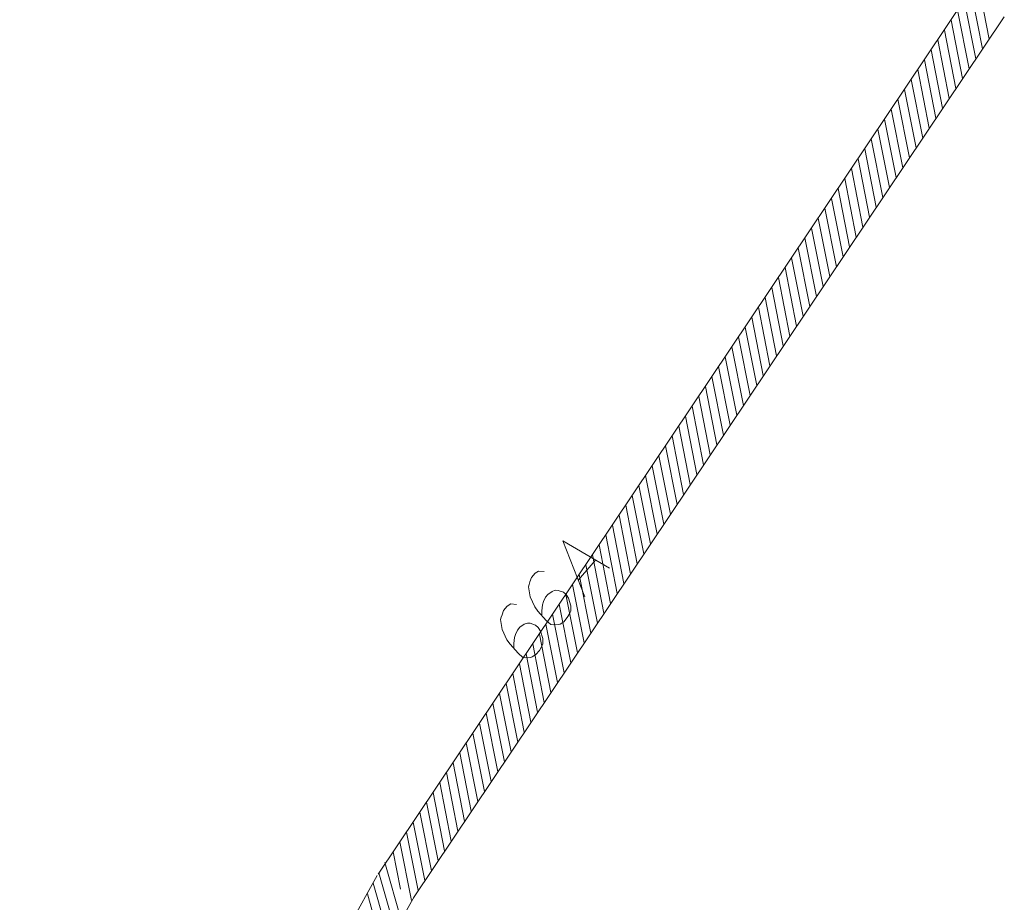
# Model space of a CAD drawing. Header units: metres. Extents: x 5555129 to 5556676, y 5635595 to 5636517.
# Tile 244 of 256: x 5556445 to 5556469, y 5636164 to 5636185. Entities that reach past the tile are written whole.
import ezdxf

# ---------------------------------------------------------------- set-up
doc = ezdxf.new("R2010")
doc.units = ezdxf.units.M
doc.header["$MEASUREMENT"] = 0
doc.layers.add('#zakres', color=7, linetype='Continuous', lineweight=18)
doc.layers.add('GEPADR_O', color=7, linetype='Continuous', lineweight=18, true_color=0x0a0909)

# ---------------------------------------------------------------- blocks, each defined once
blk = doc.blocks.new('*U1753')
at = {"layer": 'GEPADR_O', "color": 7, "linetype": 'ByBlock', "lineweight": 18}
blk.add_line((5555343.988, 5636413.382), (5555344.39, 5636413.854), dxfattribs=at)
at = {"layer": 'GEPADR_O', "color": 7, "linetype": 'ByBlock', "lineweight": 18, "flags": 128}
blk.add_lwpolyline([(5555344.145, 5636412.989), (5555343.621, 5636414.302), (5555344.719, 5636413.664)], dxfattribs=at)

msp = doc.modelspace()

# ---------------------------------------------------------------- linework, layer by layer
at = {"layer": '#zakres', "color": 134, "linetype": 'Continuous', "lineweight": 18}
for p, q in [((5556468.21152, 5636184.39602), (5556467.941, 5636185.76963)), ((5556467.73905, 5636185.47766), (5556453.85634, 5636164.78601)), ((5556468.05551, 5636184.1635), (5556467.785, 5636185.53712)), ((5556467.89951, 5636183.93099), (5556467.629, 5636185.3046)), ((5556468.56947, 5636184.92051), (5556454.68675, 5636164.22886)), ((5556467.74351, 5636183.69847), (5556467.473, 5636185.07209)), ((5556467.58751, 5636183.46595), (5556467.31699, 5636184.83957)), ((5556467.43151, 5636183.23344), (5556467.16099, 5636184.60706)), ((5556467.2755, 5636183.00092), (5556467.00499, 5636184.37454)), ((5556467.1195, 5636182.76841), (5556466.84899, 5636184.14203)), ((5556466.9635, 5636182.53589), (5556466.69298, 5636183.90951)), ((5556466.8075, 5636182.30338), (5556466.53698, 5636183.677)), ((5556466.65149, 5636182.07086), (5556466.38098, 5636183.44448)), ((5556466.49549, 5636181.83835), (5556466.22498, 5636183.21196)), ((5556466.33949, 5636181.60583), (5556466.06898, 5636182.97945)), ((5556466.18349, 5636181.37332), (5556465.91297, 5636182.74693)), ((5556466.02749, 5636181.1408), (5556465.75697, 5636182.51442)), ((5556465.87148, 5636180.90829), (5556465.60097, 5636182.2819)), ((5556465.71548, 5636180.67577), (5556465.44497, 5636182.04939)), ((5556465.55948, 5636180.44326), (5556465.28896, 5636181.81687)), ((5556465.40348, 5636180.21074), (5556465.13296, 5636181.58436)), ((5556465.24747, 5636179.97823), (5556464.97696, 5636181.35184)), ((5556465.09147, 5636179.74571), (5556464.82096, 5636181.11933)), ((5556464.93547, 5636179.5132), (5556464.66496, 5636180.88681)), ((5556464.77947, 5636179.28068), (5556464.50895, 5636180.6543)), ((5556464.62347, 5636179.04817), (5556464.35295, 5636180.42178)), ((5556464.46746, 5636178.81565), (5556464.19695, 5636180.18927)), ((5556464.31146, 5636178.58314), (5556464.04095, 5636179.95675)), ((5556464.15546, 5636178.35062), (5556463.88494, 5636179.72424)), ((5556463.99946, 5636178.11811), (5556463.72894, 5636179.49172)), ((5556463.84345, 5636177.88559), (5556463.57294, 5636179.25921)), ((5556463.68745, 5636177.65308), (5556463.41694, 5636179.02669)), ((5556463.53145, 5636177.42056), (5556463.26094, 5636178.79418)), ((5556463.37545, 5636177.18804), (5556463.10493, 5636178.56166)), ((5556463.21945, 5636176.95553), (5556462.94893, 5636178.32915)), ((5556463.06344, 5636176.72301), (5556462.79293, 5636178.09663)), ((5556462.90744, 5636176.4905), (5556462.63693, 5636177.86412)), ((5556462.75144, 5636176.25798), (5556462.48092, 5636177.6316)), ((5556462.59544, 5636176.02547), (5556462.32492, 5636177.39909)), ((5556462.43943, 5636175.79295), (5556462.16892, 5636177.16657)), ((5556462.28343, 5636175.56044), (5556462.01292, 5636176.93406)), ((5556462.12743, 5636175.32792), (5556461.85692, 5636176.70154)), ((5556461.97143, 5636175.09541), (5556461.70091, 5636176.46902)), ((5556461.81543, 5636174.86289), (5556461.54491, 5636176.23651)), ((5556461.65942, 5636174.63038), (5556461.38891, 5636176.00399)), ((5556461.50342, 5636174.39786), (5556461.23291, 5636175.77148)), ((5556461.34742, 5636174.16535), (5556461.0769, 5636175.53896)), ((5556461.19142, 5636173.93283), (5556460.9209, 5636175.30645)), ((5556461.03541, 5636173.70032), (5556460.7649, 5636175.07393)), ((5556460.87941, 5636173.4678), (5556460.6089, 5636174.84142)), ((5556460.72341, 5636173.23529), (5556460.4529, 5636174.6089)), ((5556460.56741, 5636173.00277), (5556460.29689, 5636174.37639)), ((5556460.41141, 5636172.77026), (5556460.14089, 5636174.14387)), ((5556460.2554, 5636172.53774), (5556459.98489, 5636173.91136)), ((5556460.0994, 5636172.30523), (5556459.82889, 5636173.67884)), ((5556459.9434, 5636172.07271), (5556459.67288, 5636173.44633)), ((5556459.7874, 5636171.8402), (5556459.51688, 5636173.21381)), ((5556459.63139, 5636171.60768), (5556459.36088, 5636172.9813)), ((5556459.47539, 5636171.37517), (5556459.20488, 5636172.74878)), ((5556459.31939, 5636171.14265), (5556459.04888, 5636172.51627)), ((5556459.16339, 5636170.91013), (5556458.89287, 5636172.28375)), ((5556459.00739, 5636170.67762), (5556458.73687, 5636172.05124)), ((5556458.85138, 5636170.4451), (5556458.58087, 5636171.81872)), ((5556458.69538, 5636170.21259), (5556458.42487, 5636171.58621)), ((5556458.53938, 5636169.98007), (5556458.26887, 5636171.35369)), ((5556458.38338, 5636169.74756), (5556458.11286, 5636171.12118)), ((5556458.22737, 5636169.51504), (5556457.95686, 5636170.88866)), ((5556458.07137, 5636169.28253), (5556457.80086, 5636170.65615)), ((5556457.91537, 5636169.05001), (5556457.64486, 5636170.42363)), ((5556457.75937, 5636168.8175), (5556457.48885, 5636170.19111)), ((5556457.60337, 5636168.58498), (5556457.33285, 5636169.9586)), ((5556457.44736, 5636168.35247), (5556457.17685, 5636169.72608)), ((5556457.29136, 5636168.11995), (5556457.02085, 5636169.49357)), ((5556457.13536, 5636167.88744), (5556456.86485, 5636169.26105)), ((5556456.97936, 5636167.65492), (5556456.70884, 5636169.02854)), ((5556456.82335, 5636167.42241), (5556456.55284, 5636168.79602)), ((5556456.66735, 5636167.18989), (5556456.39684, 5636168.56351)), ((5556456.51135, 5636166.95738), (5556456.24084, 5636168.33099)), ((5556456.35535, 5636166.72486), (5556456.08483, 5636168.09848)), ((5556456.19935, 5636166.49235), (5556455.92883, 5636167.86596)), ((5556456.04334, 5636166.25983), (5556455.77283, 5636167.63345)), ((5556455.88734, 5636166.02732), (5556455.61683, 5636167.40093)), ((5556455.73134, 5636165.7948), (5556455.46083, 5636167.16842)), ((5556455.57534, 5636165.56229), (5556455.30482, 5636166.9359)), ((5556455.41934, 5636165.32977), (5556455.14882, 5636166.70339)), ((5556455.26333, 5636165.09726), (5556454.99282, 5636166.47087)), ((5556455.10733, 5636164.86474), (5556454.83682, 5636166.23836)), ((5556454.95133, 5636164.63223), (5556454.68081, 5636166.00584)), ((5556454.79533, 5636164.39971), (5556454.52481, 5636165.77333)), ((5556454.63932, 5636164.16719), (5556454.36881, 5636165.54081)), ((5556454.3856, 5636164.43091), (5556454.21281, 5636165.3083)), ((5556454.39541, 5636163.71191), (5556454.01156, 5636165.05826)), ((5556453.8346, 5636164.7505), (5556445.4346, 5636149.6505)), ((5556454.25929, 5636163.46723), (5556453.87544, 5636164.81358)), ((5556454.12317, 5636163.22254), (5556453.73932, 5636164.56889)), ((5556453.98706, 5636162.97785), (5556453.6032, 5636164.3242)), ((5556454.70848, 5636164.26437), (5556446.30848, 5636149.16437))]:
    msp.add_line(p, q, dxfattribs=at)
at = {"layer": 'GEPADR_O', "color": 7, "linetype": 'Continuous', "lineweight": 18, "flags": 128}
for points in [[(5556457.76131, 5636171.89046), (5556457.62789, 5636171.90062), (5556457.54799, 5636171.85242), (5556457.45868, 5636171.7475), (5556457.42486, 5636171.64703), (5556457.40157, 5636171.58931), (5556457.39217, 5636171.53259), (5556457.425, 5636171.29785), (5556457.53475, 5636171.06237), (5556457.61293, 5636170.95694), (5556457.80481, 5636170.74191), (5556457.91717, 5636170.64627), (5556457.98765, 5636170.63797), (5556458.09864, 5636170.6469), (5556458.13282, 5636170.65668), (5556458.21916, 5636170.71244), (5556458.30204, 5636170.80981), (5556458.35084, 5636170.89751), (5556458.38056, 5636170.96279), (5556458.3844, 5636171.08877), (5556458.32828, 5636171.26578), (5556458.27242, 5636171.352), (5556458.21246, 5636171.40304), (5556458.08313, 5636171.4486), (5556458.0202, 5636171.45047), (5556457.94552, 5636171.42347), (5556457.84642, 5636171.35272), (5556457.78906, 5636171.28533), (5556457.74138, 5636171.18365), (5556457.7192, 5636171.11215), (5556457.7026, 5636170.97119), (5556457.70186, 5636170.89427), (5556457.70509, 5636170.85264)], [(5556457.10429, 5636171.11858), (5556456.97087, 5636171.12875), (5556456.89097, 5636171.08054), (5556456.80165, 5636170.97562), (5556456.76784, 5636170.87516), (5556456.74455, 5636170.81743), (5556456.73515, 5636170.76072), (5556456.76798, 5636170.52598), (5556456.87772, 5636170.29049), (5556456.95591, 5636170.18507), (5556457.14779, 5636169.97004), (5556457.26015, 5636169.8744), (5556457.33063, 5636169.8661), (5556457.44162, 5636169.87502), (5556457.4758, 5636169.8848), (5556457.56213, 5636169.94056), (5556457.64502, 5636170.03793), (5556457.69382, 5636170.12564), (5556457.72354, 5636170.19091), (5556457.72737, 5636170.31689), (5556457.67125, 5636170.49391), (5556457.6154, 5636170.58013), (5556457.55544, 5636170.63116), (5556457.42611, 5636170.67673), (5556457.36318, 5636170.6786), (5556457.28849, 5636170.65159), (5556457.1894, 5636170.58085), (5556457.13204, 5636170.51346), (5556457.08436, 5636170.41177), (5556457.06217, 5636170.34028), (5556457.04558, 5636170.19931), (5556457.04483, 5636170.1224), (5556457.04807, 5636170.08077)]]:
    msp.add_lwpolyline(points, dxfattribs=at)

# ---------------------------------------------------------------- block references
at = {"layer": 'GEPADR_O', "color": 7, "linetype": 'Continuous', "lineweight": 18}
msp.add_blockref('*U1753', (1114.57154, -241.69257), dxfattribs=at)

doc.saveas('drawing.dxf')
